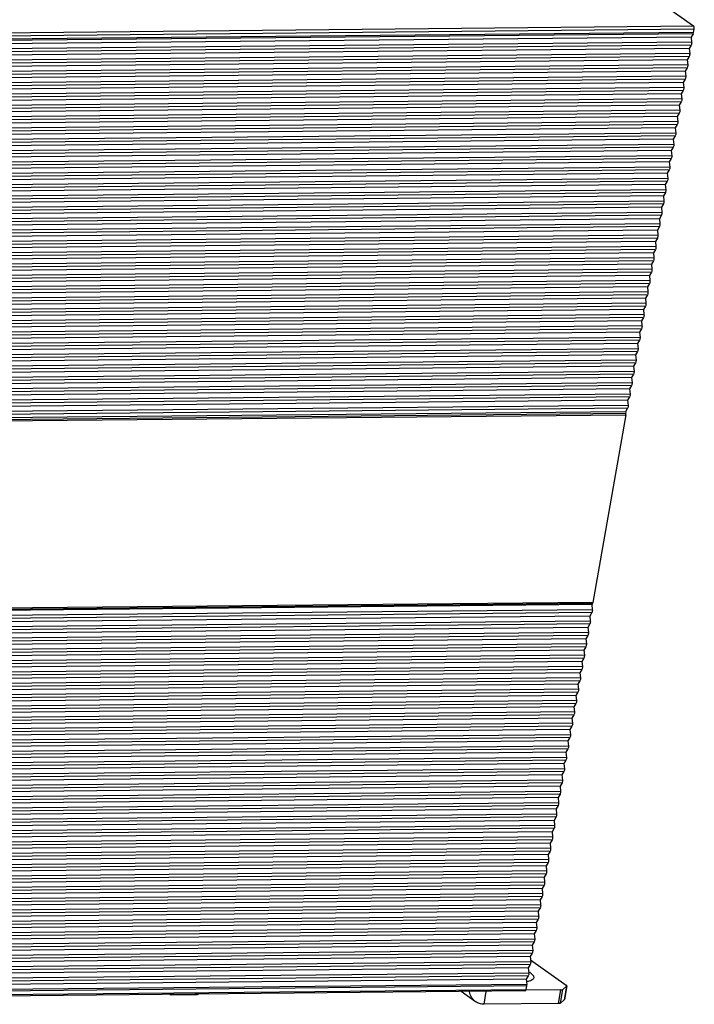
# Model space of a CAD drawing. Header units: millimetres. Extents: x 0 to 420, y 0 to 297.
# Tile 9 of 24: x 142 to 198, y 144 to 226. Entities that reach past the tile are written whole.
import ezdxf

# ---------------------------------------------------------------- set-up
doc = ezdxf.new("R2010")
doc.units = ezdxf.units.MM
doc.header["$LTSCALE"] = 23.1
doc.layers.get('0').update_dxf_attribs({"linetype": 'CONTINUOUS'})
doc.layers.add('ASSI', color=7, linetype='CONTINUOUS')

msp = doc.modelspace()

# ---------------------------------------------------------------- linework, layer by layer
at = {"color": 7, "linetype": 'CONTINUOUS'}
for p, q in [((192.72856, 228.86621), (197.56636, 225.43692)), ((197.37784, 224.51311), (119.73646, 223.75715)), ((197.5431, 224.7925), (197.37784, 224.51311)), ((197.37784, 224.51311), (197.41964, 224.08694)), ((197.57969, 224.89874), (197.62908, 225.18097)), ((197.37849, 223.85175), (197.21323, 223.57235)), ((197.21323, 223.57235), (119.57185, 222.81639)), ((197.21388, 222.91099), (197.04862, 222.6316)), ((197.21323, 223.57235), (197.25504, 223.14618)), ((197.04862, 222.6316), (119.40724, 221.87563)), ((197.04927, 221.97023), (196.88401, 221.69084)), ((197.04862, 222.6316), (197.09043, 222.20542)), ((196.88401, 221.69084), (119.24263, 220.93488)), ((196.88401, 221.69084), (196.92582, 221.26467)), ((196.7194, 220.75009), (119.07802, 219.99412)), ((196.88467, 221.02948), (196.7194, 220.75009)), ((196.7194, 220.75009), (196.76121, 220.32391)), ((196.55479, 219.80933), (118.91341, 219.05337)), ((196.72006, 220.08872), (196.55479, 219.80933)), ((196.55479, 219.80933), (196.5966, 219.38316)), ((196.39018, 218.86857), (118.7488, 218.11261)), ((196.55545, 219.14797), (196.39018, 218.86857)), ((196.39018, 218.86857), (196.43199, 218.4424)), ((196.22557, 217.92782), (118.58419, 217.17185)), ((196.39084, 218.20721), (196.22557, 217.92782)), ((196.22557, 217.92782), (196.26738, 217.50164)), ((196.22623, 217.26645), (196.06096, 216.98706)), ((196.06096, 216.98706), (118.41958, 216.2311)), ((196.06162, 216.3257), (195.89636, 216.04631)), ((196.06096, 216.98706), (196.10277, 216.56089)), ((195.89636, 216.04631), (118.25497, 215.29034)), ((195.89636, 216.04631), (195.93816, 215.62013)), ((195.73175, 215.10555), (118.09037, 214.34959)), ((195.89701, 215.38494), (195.73175, 215.10555)), ((195.73175, 215.10555), (195.77355, 214.67938)), ((195.56714, 214.16479), (117.92576, 213.40883)), ((195.7324, 214.44419), (195.56714, 214.16479)), ((195.56714, 214.16479), (195.60894, 213.73862)), ((195.40253, 213.22404), (117.76115, 212.46807)), ((195.56779, 213.50343), (195.40253, 213.22404)), ((195.40253, 213.22404), (195.44433, 212.79786)), ((195.23792, 212.28328), (117.59654, 211.52732)), ((195.40318, 212.56267), (195.23792, 212.28328)), ((195.23792, 212.28328), (195.27973, 211.85711)), ((195.07331, 211.34253), (117.43193, 210.58656)), ((195.23857, 211.62192), (195.07331, 211.34253)), ((195.07331, 211.34253), (195.11512, 210.91635)), ((195.07396, 210.68116), (194.9087, 210.40177)), ((194.9087, 210.40177), (117.26732, 209.64581)), ((194.90935, 209.74041), (194.74409, 209.46101)), ((194.9087, 210.40177), (194.95051, 209.9756)), ((194.74409, 209.46101), (117.10271, 208.70505)), ((194.74409, 209.46101), (194.7859, 209.03484)), ((194.57948, 208.52026), (116.9381, 207.76429)), ((194.74475, 208.79965), (194.57948, 208.52026)), ((194.57948, 208.52026), (194.62129, 208.09408)), ((194.41487, 207.5795), (116.77349, 206.82354)), ((194.58014, 207.85889), (194.41487, 207.5795)), ((194.41487, 207.5795), (194.45668, 207.15333)), ((194.25026, 206.63875), (116.60888, 205.88278)), ((194.41553, 206.91814), (194.25026, 206.63875)), ((194.25026, 206.63875), (194.29207, 206.21257)), ((194.08565, 205.69799), (116.44427, 204.94203)), ((194.25092, 205.97738), (194.08565, 205.69799)), ((194.08565, 205.69799), (194.12746, 205.27182)), ((194.08631, 205.03663), (193.92104, 204.75723)), ((193.92104, 204.75723), (116.27966, 204.00127)), ((193.9217, 204.09587), (193.75644, 203.81648)), ((193.92104, 204.75723), (193.96285, 204.33106)), ((193.75644, 203.81648), (116.11505, 203.06051)), ((193.75644, 203.81648), (193.79824, 203.3903)), ((193.59183, 202.87572), (115.95045, 202.11976)), ((193.75709, 203.15511), (193.59183, 202.87572)), ((193.59183, 202.87572), (193.63363, 202.44955)), ((193.42722, 201.93497), (115.78584, 201.179)), ((193.59248, 202.21436), (193.42722, 201.93497)), ((193.42722, 201.93497), (193.46902, 201.50879)), ((193.26261, 200.99421), (115.62123, 200.23825)), ((193.42787, 201.2736), (193.26261, 200.99421)), ((193.26261, 200.99421), (193.30441, 200.56804)), ((193.098, 200.05345), (115.45662, 199.29749)), ((193.26326, 200.33285), (193.098, 200.05345)), ((193.098, 200.05345), (193.13981, 199.62728)), ((192.93339, 199.1127), (115.29201, 198.35673)), ((193.09865, 199.39209), (192.93339, 199.1127)), ((192.93339, 199.1127), (192.9752, 198.68652)), ((192.93404, 198.45133), (192.76878, 198.17194)), ((192.76878, 198.17194), (115.1274, 197.41598)), ((192.76943, 197.51058), (192.60417, 197.23119)), ((192.76878, 198.17194), (192.81059, 197.74577)), ((192.60417, 197.23119), (114.96279, 196.47522)), ((192.60417, 197.23119), (192.64598, 196.80501)), ((192.43956, 196.29043), (114.79818, 195.53447)), ((192.60483, 196.56982), (192.43956, 196.29043)), ((192.43956, 196.29043), (192.48137, 195.86426)), ((192.27495, 195.34967), (114.63357, 194.59371)), ((192.44022, 195.62907), (192.27495, 195.34967)), ((192.27495, 195.34967), (192.31676, 194.9235)), ((192.11034, 194.40892), (114.46896, 193.65295)), ((192.27561, 194.68831), (192.11034, 194.40892)), ((192.11034, 194.40892), (192.15215, 193.98274)), ((191.94573, 193.46816), (114.30435, 192.7122)), ((192.111, 193.74755), (191.94573, 193.46816)), ((191.94573, 193.46816), (191.95858, 193.33725)), ((191.95402, 193.2083), (189.23474, 177.66737)), ((189.14738, 177.47531), (111.506, 176.71935)), ((189.19814, 177.56113), (189.14738, 177.47531)), ((189.14738, 177.47531), (189.18918, 177.04914)), ((188.98277, 176.53455), (111.34139, 175.77859)), ((189.14803, 176.81395), (188.98277, 176.53455)), ((188.98277, 176.53455), (189.02458, 176.10838)), ((188.81816, 175.5938), (111.17678, 174.83783)), ((188.98342, 175.87319), (188.81816, 175.5938)), ((188.81816, 175.5938), (188.85997, 175.16762)), ((188.65355, 174.65304), (111.01217, 173.89708)), ((188.81881, 174.93243), (188.65355, 174.65304)), ((188.65355, 174.65304), (188.69536, 174.22687)), ((188.6542, 173.99168), (188.48894, 173.71229)), ((188.48894, 173.71229), (110.84756, 172.95632)), ((188.4896, 173.05092), (188.32433, 172.77153)), ((188.48894, 173.71229), (188.53075, 173.28611)), ((188.32433, 172.77153), (110.68295, 172.01557)), ((188.32433, 172.77153), (188.36614, 172.34536)), ((188.15972, 171.83077), (110.51834, 171.07481)), ((188.32499, 172.11017), (188.15972, 171.83077)), ((188.15972, 171.83077), (188.20153, 171.4046)), ((187.99511, 170.89002), (110.35373, 170.13405)), ((188.16038, 171.16941), (187.99511, 170.89002)), ((187.99511, 170.89002), (188.03692, 170.46384)), ((187.8305, 169.94926), (110.18912, 169.1933)), ((187.99577, 170.22865), (187.8305, 169.94926)), ((187.8305, 169.94926), (187.87231, 169.52309)), ((187.66589, 169.00851), (110.02451, 168.25254)), ((187.83116, 169.2879), (187.66589, 169.00851)), ((187.66589, 169.00851), (187.7077, 168.58233)), ((187.66655, 168.34714), (187.50129, 168.06775)), ((187.50129, 168.06775), (109.8599, 167.31179)), ((187.50194, 167.40639), (187.33668, 167.12699)), ((187.50129, 168.06775), (187.54309, 167.64158)), ((187.33668, 167.12699), (109.6953, 166.37103)), ((187.33733, 166.46563), (187.17207, 166.18624)), ((187.33668, 167.12699), (187.37848, 166.70082)), ((187.17207, 166.18624), (109.53069, 165.43027)), ((187.17207, 166.18624), (187.21387, 165.76006)), ((187.00746, 165.24548), (109.36608, 164.48952)), ((187.17272, 165.52487), (187.00746, 165.24548)), ((187.00746, 165.24548), (187.04926, 164.81931)), ((186.84285, 164.30473), (109.20147, 163.54876)), ((187.00811, 164.58412), (186.84285, 164.30473)), ((186.84285, 164.30473), (186.88466, 163.87855)), ((186.67824, 163.36397), (109.03686, 162.60801)), ((186.8435, 163.64336), (186.67824, 163.36397)), ((186.67824, 163.36397), (186.72005, 162.9378)), ((186.51363, 162.42321), (108.87225, 161.66725)), ((186.67889, 162.70261), (186.51363, 162.42321)), ((186.51363, 162.42321), (186.55544, 161.99704)), ((186.51428, 161.76185), (186.34902, 161.48246)), ((186.34902, 161.48246), (108.70764, 160.72649)), ((186.34968, 160.82109), (186.18441, 160.5417)), ((186.34902, 161.48246), (186.39083, 161.05628)), ((186.18441, 160.5417), (108.54303, 159.78574)), ((186.18441, 160.5417), (186.22622, 160.11553)), ((186.0198, 159.60095), (108.37842, 158.84498)), ((186.18507, 159.88034), (186.0198, 159.60095)), ((186.0198, 159.60095), (186.06161, 159.17477)), ((185.85519, 158.66019), (108.21381, 157.90423)), ((186.02046, 158.93958), (185.85519, 158.66019)), ((185.85519, 158.66019), (185.897, 158.23402)), ((185.69058, 157.71943), (108.0492, 156.96347)), ((185.85585, 157.99883), (185.69058, 157.71943)), ((185.69058, 157.71943), (185.73239, 157.29326)), ((185.52597, 156.77868), (107.88459, 156.02271)), ((185.69124, 157.05807), (185.52597, 156.77868)), ((185.52597, 156.77868), (185.56778, 156.3525)), ((185.52663, 156.11731), (185.36137, 155.83792)), ((185.36137, 155.83792), (107.71998, 155.08196)), ((185.36202, 155.17656), (185.19676, 154.89717)), ((185.36137, 155.83792), (185.40317, 155.41175)), ((185.19676, 154.89717), (107.55538, 154.1412)), ((185.19741, 154.2358), (185.03215, 153.95641)), ((185.19676, 154.89717), (185.23856, 154.47099)), ((185.03215, 153.95641), (107.39077, 153.20045)), ((185.03215, 153.95641), (185.07395, 153.53024)), ((184.86754, 153.01565), (107.22616, 152.25969)), ((185.0328, 153.29505), (184.86754, 153.01565)), ((184.86754, 153.01565), (184.90934, 152.58948)), ((184.70293, 152.0749), (107.06155, 151.31893)), ((184.86819, 152.35429), (184.70293, 152.0749)), ((184.70293, 152.0749), (184.74474, 151.64872)), ((184.53832, 151.13414), (106.89694, 150.37818)), ((184.70358, 151.41353), (184.53832, 151.13414)), ((184.53832, 151.13414), (184.58013, 150.70797)), ((184.37371, 150.19339), (106.73233, 149.43742)), ((184.53897, 150.47278), (184.37371, 150.19339)), ((184.37371, 150.19339), (184.41552, 149.76721)), ((184.37436, 149.53202), (184.2091, 149.25263)), ((184.2091, 149.25263), (106.56772, 148.49667)), ((184.20976, 148.59127), (184.04449, 148.31187)), ((184.2091, 149.25263), (184.25091, 148.82646)), ((184.04449, 148.31187), (106.40311, 147.55591)), ((184.04449, 148.31187), (184.0863, 147.8857)), ((183.87988, 147.37112), (106.2385, 146.61515)), ((184.04515, 147.65051), (183.87988, 147.37112)), ((183.87988, 147.37112), (183.92169, 146.94494)), ((183.71527, 146.43036), (106.07389, 145.6744)), ((183.88054, 146.70975), (183.71527, 146.43036)), ((183.71527, 146.43036), (183.75708, 146.00419)), ((183.60944, 145.46082), (105.96806, 144.70485)), ((179.51744, 144.5693), (178.33224, 145.40944)), ((183.70314, 145.59301), (183.75252, 145.87524)), ((187.07001, 145.87838), (186.87248, 144.74947)), ((186.85773, 144.72491), (186.56334, 144.45893)), ((186.37536, 144.41684), (180.22072, 144.35692))]:
    msp.add_line(p, q, dxfattribs=at)
at = {"color": 9, "linetype": 'CONTINUOUS'}
for p, q in [((119.92498, 224.68095), (197.56636, 225.43692)), ((197.5431, 224.7925), (119.90172, 224.03654)), ((197.57969, 224.89874), (119.93831, 224.14278)), ((119.9877, 224.42501), (197.62908, 225.18097)), ((197.37849, 223.85175), (119.73711, 223.09578)), ((197.41964, 224.08694), (119.77826, 223.33097)), ((197.21388, 222.91099), (119.5725, 222.15503)), ((197.25504, 223.14618), (119.61366, 222.39022)), ((197.04927, 221.97023), (119.40789, 221.21427)), ((197.09043, 222.20542), (119.44905, 221.44946)), ((196.92582, 221.26467), (119.28444, 220.5087)), ((196.76121, 220.32391), (119.11983, 219.56795)), ((196.88467, 221.02948), (119.24328, 220.27351)), ((196.72006, 220.08872), (119.07868, 219.33276)), ((196.55545, 219.14797), (118.91407, 218.392)), ((196.5966, 219.38316), (118.95522, 218.62719)), ((196.39084, 218.20721), (118.74946, 217.45125)), ((196.43199, 218.4424), (118.79061, 217.68644)), ((196.22623, 217.26645), (118.58485, 216.51049)), ((196.26738, 217.50164), (118.626, 216.74568)), ((196.06162, 216.3257), (118.42024, 215.56973)), ((196.10277, 216.56089), (118.46139, 215.80492)), ((195.93816, 215.62013), (118.29678, 214.86417)), ((195.77355, 214.67938), (118.13217, 213.92341)), ((195.89701, 215.38494), (118.25563, 214.62898)), ((195.7324, 214.44419), (118.09102, 213.68822)), ((195.56779, 213.50343), (117.92641, 212.74747)), ((195.60894, 213.73862), (117.96756, 212.98266)), ((195.40318, 212.56267), (117.7618, 211.80671)), ((195.44433, 212.79786), (117.80295, 212.0419)), ((195.23857, 211.62192), (117.59719, 210.86595)), ((195.27973, 211.85711), (117.63834, 211.10114)), ((195.07396, 210.68116), (117.43258, 209.9252)), ((195.11512, 210.91635), (117.47374, 210.16039)), ((194.90935, 209.74041), (117.26797, 208.98444)), ((194.95051, 209.9756), (117.30913, 209.21963)), ((194.7859, 209.03484), (117.14452, 208.27888)), ((194.62129, 208.09408), (116.97991, 207.33812)), ((194.74475, 208.79965), (117.10336, 208.04369)), ((194.58014, 207.85889), (116.93876, 207.10293)), ((194.41553, 206.91814), (116.77415, 206.16217)), ((194.45668, 207.15333), (116.8153, 206.39736)), ((194.25092, 205.97738), (116.60954, 205.22142)), ((194.29207, 206.21257), (116.65069, 205.45661)), ((194.08631, 205.03663), (116.44493, 204.28066)), ((194.12746, 205.27182), (116.48608, 204.51585)), ((193.9217, 204.09587), (116.28032, 203.33991)), ((193.96285, 204.33106), (116.32147, 203.5751)), ((193.79824, 203.3903), (116.15686, 202.63434)), ((193.63363, 202.44955), (115.99225, 201.69358)), ((193.75709, 203.15511), (116.11571, 202.39915)), ((193.59248, 202.21436), (115.9511, 201.45839)), ((193.42787, 201.2736), (115.78649, 200.51764)), ((193.46902, 201.50879), (115.82764, 200.75283)), ((193.26326, 200.33285), (115.62188, 199.57688)), ((193.30441, 200.56804), (115.66303, 199.81207)), ((193.09865, 199.39209), (115.45727, 198.63613)), ((193.13981, 199.62728), (115.49842, 198.87132)), ((192.93404, 198.45133), (115.29266, 197.69537)), ((192.9752, 198.68652), (115.33382, 197.93056)), ((192.76943, 197.51058), (115.12805, 196.75461)), ((192.81059, 197.74577), (115.16921, 196.9898)), ((192.64598, 196.80501), (115.0046, 196.04905)), ((192.48137, 195.86426), (114.83999, 195.10829)), ((192.60483, 196.56982), (114.96344, 195.81386)), ((192.44022, 195.62907), (114.79884, 194.8731)), ((192.27561, 194.68831), (114.63423, 193.93235)), ((192.31676, 194.9235), (114.67538, 194.16754)), ((192.111, 193.74755), (114.46962, 192.99159)), ((192.15215, 193.98274), (114.51077, 193.22678)), ((114.31264, 192.45234), (191.95402, 193.2083)), ((114.3172, 192.58129), (191.95858, 193.33725)), ((189.19814, 177.56113), (111.55676, 176.80517)), ((189.23474, 177.66737), (111.59336, 176.91141)), ((189.14803, 176.81395), (111.50665, 176.05798)), ((189.18918, 177.04914), (111.5478, 176.29317)), ((188.98342, 175.87319), (111.34204, 175.11723)), ((189.02458, 176.10838), (111.38319, 175.35241)), ((188.81881, 174.93243), (111.17743, 174.17647)), ((188.85997, 175.16762), (111.21859, 174.41166)), ((188.6542, 173.99168), (111.01282, 173.23571)), ((188.69536, 174.22687), (111.05398, 173.4709)), ((188.4896, 173.05092), (110.84821, 172.29496)), ((188.53075, 173.28611), (110.88937, 172.53015)), ((188.36614, 172.34536), (110.72476, 171.58939)), ((188.20153, 171.4046), (110.56015, 170.64863)), ((188.32499, 172.11017), (110.68361, 171.3542)), ((188.16038, 171.16941), (110.519, 170.41345)), ((187.99577, 170.22865), (110.35439, 169.47269)), ((188.03692, 170.46384), (110.39554, 169.70788)), ((187.83116, 169.2879), (110.18978, 168.53193)), ((187.87231, 169.52309), (110.23093, 168.76712)), ((187.66655, 168.34714), (110.02517, 167.59118)), ((187.7077, 168.58233), (110.06632, 167.82637)), ((187.50194, 167.40639), (109.86056, 166.65042)), ((187.54309, 167.64158), (109.90171, 166.88561)), ((187.33733, 166.46563), (109.69595, 165.70967)), ((187.37848, 166.70082), (109.7371, 165.94485)), ((187.21387, 165.76006), (109.57249, 165.0041)), ((187.17272, 165.52487), (109.53134, 164.76891)), ((187.00811, 164.58412), (109.36673, 163.82815)), ((187.04926, 164.81931), (109.40788, 164.06334)), ((186.8435, 163.64336), (109.20212, 162.8874)), ((186.88466, 163.87855), (109.24327, 163.12259)), ((186.67889, 162.70261), (109.03751, 161.94664)), ((186.72005, 162.9378), (109.07867, 162.18183)), ((186.51428, 161.76185), (108.8729, 161.00589)), ((186.55544, 161.99704), (108.91406, 161.24107)), ((186.34968, 160.82109), (108.70829, 160.06513)), ((186.39083, 161.05628), (108.74945, 160.30032)), ((186.22622, 160.11553), (108.58484, 159.35956)), ((186.06161, 159.17477), (108.42023, 158.41881)), ((186.18507, 159.88034), (108.54369, 159.12437)), ((186.02046, 158.93958), (108.37908, 158.18362)), ((185.85585, 157.99883), (108.21447, 157.24286)), ((185.897, 158.23402), (108.25562, 157.47805)), ((185.69124, 157.05807), (108.04986, 156.30211)), ((185.73239, 157.29326), (108.09101, 156.53729)), ((185.52663, 156.11731), (107.88525, 155.36135)), ((185.56778, 156.3525), (107.9264, 155.59654)), ((185.36202, 155.17656), (107.72064, 154.42059)), ((185.40317, 155.41175), (107.76179, 154.65578)), ((185.19741, 154.2358), (107.55603, 153.47984)), ((185.23856, 154.47099), (107.59718, 153.71503)), ((185.07395, 153.53024), (107.43257, 152.77427)), ((184.90934, 152.58948), (107.26796, 151.83351)), ((185.0328, 153.29505), (107.39142, 152.53908)), ((184.86819, 152.35429), (107.22681, 151.59833)), ((184.70358, 151.41353), (107.0622, 150.65757)), ((184.74474, 151.64872), (107.10335, 150.89276)), ((184.53897, 150.47278), (106.89759, 149.71681)), ((184.58013, 150.70797), (106.93875, 149.952)), ((184.37436, 149.53202), (106.73298, 148.77606)), ((184.41552, 149.76721), (106.77414, 149.01125)), ((184.20976, 148.59127), (106.56837, 147.8353)), ((184.25091, 148.82646), (106.60953, 148.07049)), ((184.0863, 147.8857), (106.44492, 147.12973)), ((183.92169, 146.94494), (106.28031, 146.18898)), ((184.04515, 147.65051), (106.40377, 146.89455)), ((183.88054, 146.70975), (106.23916, 145.95379)), ((106.06176, 144.83705), (183.70314, 145.59301)), ((183.75252, 145.87524), (106.11114, 145.11927)), ((183.75708, 146.00419), (106.1157, 145.24822)), ((180.22072, 144.35692), (180.40842, 145.42965)), ((186.37536, 144.41684), (186.5729, 145.54575)), ((186.56334, 144.45893), (186.76087, 145.58784)), ((187.05526, 145.85382), (186.85773, 144.72491))]:
    msp.add_line(p, q, dxfattribs=at)
at = {"color": 3, "linetype": 'CONTINUOUS'}
for p, q in [((184.07098, 148.04187), (187.02107, 145.95068)), ((186.5729, 145.54575), (183.67857, 145.51757)), ((186.76087, 145.58784), (187.05526, 145.85382)), ((154.31868, 145.15281), (156.44832, 145.17354))]:
    msp.add_line(p, q, dxfattribs=at)
at = {"color": 7, "linetype": 'CONTINUOUS'}
for points, knots in [([(197.62908, 225.18097), (197.63787, 225.2312), (197.636, 225.30745), (197.60566, 225.39354), (197.5807, 225.42675), (197.56636, 225.43692)], [0, 0, 0, 0, 0.56059049, 0.80678888, 1, 1, 1, 1]), ([(197.5431, 224.7925), (197.54744, 224.79983), (197.56458, 224.83334), (197.57469, 224.87012), (197.57969, 224.89874)], [0, 0, 0, 0, 0.22663279, 1, 1, 1, 1]), ([(197.41964, 224.08694), (197.42384, 224.04413), (197.42134, 223.96296), (197.39756, 223.88398), (197.37849, 223.85175)], [0, 0, 0, 0, 0.53452108, 1, 1, 1, 1]), ([(197.25504, 223.14618), (197.25923, 223.10337), (197.25673, 223.02221), (197.23295, 222.94323), (197.21388, 222.91099)], [0, 0, 0, 0, 0.53452108, 1, 1, 1, 1]), ([(197.09043, 222.20542), (197.09463, 222.16262), (197.09212, 222.08145), (197.06834, 222.00247), (197.04927, 221.97023)], [0, 0, 0, 0, 0.53452108, 1, 1, 1, 1]), ([(196.92582, 221.26467), (196.93002, 221.22186), (196.92751, 221.1407), (196.90373, 221.06172), (196.88467, 221.02948)], [0, 0, 0, 0, 0.53452108, 1, 1, 1, 1]), ([(196.76121, 220.32391), (196.76541, 220.28111), (196.76291, 220.19994), (196.73912, 220.12096), (196.72006, 220.08872)], [0, 0, 0, 0, 0.53452108, 1, 1, 1, 1]), ([(196.5966, 219.38316), (196.6008, 219.34035), (196.5983, 219.25918), (196.57452, 219.1802), (196.55545, 219.14797)], [0, 0, 0, 0, 0.53452108, 1, 1, 1, 1]), ([(196.43199, 218.4424), (196.43619, 218.39959), (196.43369, 218.31843), (196.40991, 218.23945), (196.39084, 218.20721)], [0, 0, 0, 0, 0.53452108, 1, 1, 1, 1]), ([(196.26738, 217.50164), (196.27158, 217.45884), (196.26908, 217.37767), (196.2453, 217.29869), (196.22623, 217.26645)], [0, 0, 0, 0, 0.53452108, 1, 1, 1, 1]), ([(196.10277, 216.56089), (196.10697, 216.51808), (196.10447, 216.43692), (196.08069, 216.35794), (196.06162, 216.3257)], [0, 0, 0, 0, 0.53452108, 1, 1, 1, 1]), ([(195.93816, 215.62013), (195.94236, 215.57733), (195.93986, 215.49616), (195.91608, 215.41718), (195.89701, 215.38494)], [0, 0, 0, 0, 0.53452108, 1, 1, 1, 1]), ([(195.77355, 214.67938), (195.77775, 214.63657), (195.77525, 214.5554), (195.75147, 214.47642), (195.7324, 214.44419)], [0, 0, 0, 0, 0.53452108, 1, 1, 1, 1]), ([(195.60894, 213.73862), (195.61314, 213.69581), (195.61064, 213.61465), (195.58686, 213.53567), (195.56779, 213.50343)], [0, 0, 0, 0, 0.53452108, 1, 1, 1, 1]), ([(195.44433, 212.79786), (195.44853, 212.75506), (195.44603, 212.67389), (195.42225, 212.59491), (195.40318, 212.56267)], [0, 0, 0, 0, 0.53452108, 1, 1, 1, 1]), ([(195.27973, 211.85711), (195.28392, 211.8143), (195.28142, 211.73314), (195.25764, 211.65416), (195.23857, 211.62192)], [0, 0, 0, 0, 0.53452108, 1, 1, 1, 1]), ([(195.11512, 210.91635), (195.11932, 210.87355), (195.11681, 210.79238), (195.09303, 210.7134), (195.07396, 210.68116)], [0, 0, 0, 0, 0.53452108, 1, 1, 1, 1]), ([(194.95051, 209.9756), (194.95471, 209.93279), (194.9522, 209.85162), (194.92842, 209.77264), (194.90935, 209.74041)], [0, 0, 0, 0, 0.53452108, 1, 1, 1, 1]), ([(194.7859, 209.03484), (194.7901, 208.99203), (194.78759, 208.91087), (194.76381, 208.83189), (194.74475, 208.79965)], [0, 0, 0, 0, 0.53452108, 1, 1, 1, 1]), ([(194.62129, 208.09408), (194.62549, 208.05128), (194.62299, 207.97011), (194.5992, 207.89113), (194.58014, 207.85889)], [0, 0, 0, 0, 0.53452108, 1, 1, 1, 1]), ([(194.45668, 207.15333), (194.46088, 207.11052), (194.45838, 207.02936), (194.4346, 206.95038), (194.41553, 206.91814)], [0, 0, 0, 0, 0.53452108, 1, 1, 1, 1]), ([(194.29207, 206.21257), (194.29627, 206.16977), (194.29377, 206.0886), (194.26999, 206.00962), (194.25092, 205.97738)], [0, 0, 0, 0, 0.53452108, 1, 1, 1, 1]), ([(194.12746, 205.27182), (194.13166, 205.22901), (194.12916, 205.14784), (194.10538, 205.06886), (194.08631, 205.03663)], [0, 0, 0, 0, 0.53452108, 1, 1, 1, 1]), ([(193.96285, 204.33106), (193.96705, 204.28825), (193.96455, 204.20709), (193.94077, 204.12811), (193.9217, 204.09587)], [0, 0, 0, 0, 0.53452108, 1, 1, 1, 1]), ([(193.79824, 203.3903), (193.80244, 203.3475), (193.79994, 203.26633), (193.77616, 203.18735), (193.75709, 203.15511)], [0, 0, 0, 0, 0.53452108, 1, 1, 1, 1]), ([(193.63363, 202.44955), (193.63783, 202.40674), (193.63533, 202.32558), (193.61155, 202.2466), (193.59248, 202.21436)], [0, 0, 0, 0, 0.53452108, 1, 1, 1, 1]), ([(193.46902, 201.50879), (193.47322, 201.46599), (193.47072, 201.38482), (193.44694, 201.30584), (193.42787, 201.2736)], [0, 0, 0, 0, 0.53452108, 1, 1, 1, 1]), ([(193.30441, 200.56804), (193.30861, 200.52523), (193.30611, 200.44406), (193.28233, 200.36508), (193.26326, 200.33285)], [0, 0, 0, 0, 0.53452108, 1, 1, 1, 1]), ([(193.13981, 199.62728), (193.144, 199.58447), (193.1415, 199.50331), (193.11772, 199.42433), (193.09865, 199.39209)], [0, 0, 0, 0, 0.53452108, 1, 1, 1, 1]), ([(192.9752, 198.68652), (192.9794, 198.64372), (192.97689, 198.56255), (192.95311, 198.48357), (192.93404, 198.45133)], [0, 0, 0, 0, 0.53452108, 1, 1, 1, 1]), ([(192.81059, 197.74577), (192.81479, 197.70296), (192.81228, 197.6218), (192.7885, 197.54282), (192.76943, 197.51058)], [0, 0, 0, 0, 0.53452108, 1, 1, 1, 1]), ([(192.64598, 196.80501), (192.65018, 196.76221), (192.64767, 196.68104), (192.62389, 196.60206), (192.60483, 196.56982)], [0, 0, 0, 0, 0.53452108, 1, 1, 1, 1]), ([(192.48137, 195.86426), (192.48557, 195.82145), (192.48307, 195.74028), (192.45929, 195.6613), (192.44022, 195.62907)], [0, 0, 0, 0, 0.53452108, 1, 1, 1, 1]), ([(192.31676, 194.9235), (192.32096, 194.88069), (192.31846, 194.79953), (192.29468, 194.72055), (192.27561, 194.68831)], [0, 0, 0, 0, 0.53452108, 1, 1, 1, 1]), ([(192.15215, 193.98274), (192.15635, 193.93994), (192.15385, 193.85877), (192.13007, 193.77979), (192.111, 193.74755)], [0, 0, 0, 0, 0.53452108, 1, 1, 1, 1]), ([(191.95402, 193.2083), (191.95584, 193.21872), (191.9617, 193.26142), (191.96175, 193.3049), (191.95858, 193.33725)], [0, 0, 0, 0, 0.24546251, 1, 1, 1, 1]), ([(189.19814, 177.56113), (189.20248, 177.56846), (189.21962, 177.60198), (189.22973, 177.63875), (189.23474, 177.66737)], [0, 0, 0, 0, 0.22667733, 1, 1, 1, 1]), ([(189.18918, 177.04914), (189.19338, 177.00633), (189.19088, 176.92516), (189.1671, 176.84618), (189.14803, 176.81395)], [0, 0, 0, 0, 0.53452108, 1, 1, 1, 1]), ([(189.02458, 176.10838), (189.02877, 176.06557), (189.02627, 175.98441), (189.00249, 175.90543), (188.98342, 175.87319)], [0, 0, 0, 0, 0.53452108, 1, 1, 1, 1]), ([(188.85997, 175.16762), (188.86416, 175.12482), (188.86166, 175.04365), (188.83788, 174.96467), (188.81881, 174.93243)], [0, 0, 0, 0, 0.53452108, 1, 1, 1, 1]), ([(188.69536, 174.22687), (188.69956, 174.18406), (188.69705, 174.1029), (188.67327, 174.02392), (188.6542, 173.99168)], [0, 0, 0, 0, 0.53452108, 1, 1, 1, 1]), ([(188.53075, 173.28611), (188.53495, 173.24331), (188.53244, 173.16214), (188.50866, 173.08316), (188.4896, 173.05092)], [0, 0, 0, 0, 0.53452108, 1, 1, 1, 1]), ([(188.36614, 172.34536), (188.37034, 172.30255), (188.36784, 172.22138), (188.34405, 172.1424), (188.32499, 172.11017)], [0, 0, 0, 0, 0.53452108, 1, 1, 1, 1]), ([(188.20153, 171.4046), (188.20573, 171.36179), (188.20323, 171.28063), (188.17945, 171.20165), (188.16038, 171.16941)], [0, 0, 0, 0, 0.53452108, 1, 1, 1, 1]), ([(188.03692, 170.46384), (188.04112, 170.42104), (188.03862, 170.33987), (188.01484, 170.26089), (187.99577, 170.22865)], [0, 0, 0, 0, 0.53452108, 1, 1, 1, 1]), ([(187.87231, 169.52309), (187.87651, 169.48028), (187.87401, 169.39912), (187.85023, 169.32014), (187.83116, 169.2879)], [0, 0, 0, 0, 0.53452108, 1, 1, 1, 1]), ([(187.7077, 168.58233), (187.7119, 168.53953), (187.7094, 168.45836), (187.68562, 168.37938), (187.66655, 168.34714)], [0, 0, 0, 0, 0.53452108, 1, 1, 1, 1]), ([(187.54309, 167.64158), (187.54729, 167.59877), (187.54479, 167.5176), (187.52101, 167.43862), (187.50194, 167.40639)], [0, 0, 0, 0, 0.53452108, 1, 1, 1, 1]), ([(187.37848, 166.70082), (187.38268, 166.65801), (187.38018, 166.57685), (187.3564, 166.49787), (187.33733, 166.46563)], [0, 0, 0, 0, 0.53452108, 1, 1, 1, 1]), ([(187.21387, 165.76006), (187.21807, 165.71726), (187.21557, 165.63609), (187.19179, 165.55711), (187.17272, 165.52487)], [0, 0, 0, 0, 0.53452108, 1, 1, 1, 1]), ([(187.04926, 164.81931), (187.05346, 164.7765), (187.05096, 164.69534), (187.02718, 164.61636), (187.00811, 164.58412)], [0, 0, 0, 0, 0.53452108, 1, 1, 1, 1]), ([(186.88466, 163.87855), (186.88885, 163.83575), (186.88635, 163.75458), (186.86257, 163.6756), (186.8435, 163.64336)], [0, 0, 0, 0, 0.53452108, 1, 1, 1, 1]), ([(186.72005, 162.9378), (186.72425, 162.89499), (186.72174, 162.81382), (186.69796, 162.73484), (186.67889, 162.70261)], [0, 0, 0, 0, 0.53452108, 1, 1, 1, 1]), ([(186.55544, 161.99704), (186.55964, 161.95423), (186.55713, 161.87307), (186.53335, 161.79409), (186.51428, 161.76185)], [0, 0, 0, 0, 0.53452108, 1, 1, 1, 1]), ([(186.39083, 161.05628), (186.39503, 161.01348), (186.39252, 160.93231), (186.36874, 160.85333), (186.34968, 160.82109)], [0, 0, 0, 0, 0.53452108, 1, 1, 1, 1]), ([(186.22622, 160.11553), (186.23042, 160.07272), (186.22792, 159.99156), (186.20413, 159.91258), (186.18507, 159.88034)], [0, 0, 0, 0, 0.53452108, 1, 1, 1, 1]), ([(186.06161, 159.17477), (186.06581, 159.13197), (186.06331, 159.0508), (186.03953, 158.97182), (186.02046, 158.93958)], [0, 0, 0, 0, 0.53452108, 1, 1, 1, 1]), ([(185.897, 158.23402), (185.9012, 158.19121), (185.8987, 158.11004), (185.87492, 158.03106), (185.85585, 157.99883)], [0, 0, 0, 0, 0.53452108, 1, 1, 1, 1]), ([(185.73239, 157.29326), (185.73659, 157.25045), (185.73409, 157.16929), (185.71031, 157.09031), (185.69124, 157.05807)], [0, 0, 0, 0, 0.53452108, 1, 1, 1, 1]), ([(185.56778, 156.3525), (185.57198, 156.3097), (185.56948, 156.22853), (185.5457, 156.14955), (185.52663, 156.11731)], [0, 0, 0, 0, 0.53452108, 1, 1, 1, 1]), ([(185.40317, 155.41175), (185.40737, 155.36894), (185.40487, 155.28778), (185.38109, 155.2088), (185.36202, 155.17656)], [0, 0, 0, 0, 0.53452108, 1, 1, 1, 1]), ([(185.23856, 154.47099), (185.24276, 154.42819), (185.24026, 154.34702), (185.21648, 154.26804), (185.19741, 154.2358)], [0, 0, 0, 0, 0.53452108, 1, 1, 1, 1]), ([(185.07395, 153.53024), (185.07815, 153.48743), (185.07565, 153.40626), (185.05187, 153.32728), (185.0328, 153.29505)], [0, 0, 0, 0, 0.53452108, 1, 1, 1, 1]), ([(184.90934, 152.58948), (184.91354, 152.54667), (184.91104, 152.46551), (184.88726, 152.38653), (184.86819, 152.35429)], [0, 0, 0, 0, 0.53452108, 1, 1, 1, 1]), ([(184.74474, 151.64872), (184.74893, 151.60592), (184.74643, 151.52475), (184.72265, 151.44577), (184.70358, 151.41353)], [0, 0, 0, 0, 0.53452108, 1, 1, 1, 1]), ([(184.58013, 150.70797), (184.58433, 150.66516), (184.58182, 150.584), (184.55804, 150.50502), (184.53897, 150.47278)], [0, 0, 0, 0, 0.53452108, 1, 1, 1, 1]), ([(184.41552, 149.76721), (184.41972, 149.72441), (184.41721, 149.64324), (184.39343, 149.56426), (184.37436, 149.53202)], [0, 0, 0, 0, 0.53452108, 1, 1, 1, 1]), ([(184.25091, 148.82646), (184.25511, 148.78365), (184.2526, 148.70248), (184.22882, 148.6235), (184.20976, 148.59127)], [0, 0, 0, 0, 0.53452108, 1, 1, 1, 1]), ([(184.0863, 147.8857), (184.0905, 147.84289), (184.088, 147.76173), (184.06422, 147.68275), (184.04515, 147.65051)], [0, 0, 0, 0, 0.53452108, 1, 1, 1, 1]), ([(183.92169, 146.94494), (183.92589, 146.90214), (183.92339, 146.82097), (183.89961, 146.74199), (183.88054, 146.70975)], [0, 0, 0, 0, 0.53452108, 1, 1, 1, 1]), ([(179.51745, 144.5693), (179.38508, 144.66316), (179.15411, 144.92013), (179.04834, 145.24632), (179.02367, 145.41587)], [0, 0, 0, 0, 0.48640467, 1, 1, 1, 1]), ([(183.60944, 145.4609), (183.62003, 145.46097), (183.65091, 145.47194), (183.68539, 145.52156), (183.69855, 145.56679), (183.70314, 145.59301)], [0, 0, 0, 0, 0.18426751, 0.53674201, 1, 1, 1, 1]), ([(183.75252, 145.87524), (183.75434, 145.88565), (183.7602, 145.92835), (183.76025, 145.97183), (183.75708, 146.00419)], [0, 0, 0, 0, 0.24541191, 1, 1, 1, 1]), ([(180.22072, 144.35692), (180.09469, 144.35569), (179.84458, 144.38848), (179.6169, 144.49878), (179.51745, 144.5693)], [0, 0, 0, 0, 0.50831465, 1, 1, 1, 1]), ([(186.56334, 144.45893), (186.55509, 144.45147), (186.532, 144.43879), (186.46926, 144.42078), (186.41472, 144.41722), (186.37536, 144.41684)], [0, 0, 0, 0, 0.1707776, 0.39583843, 1, 1, 1, 1]), ([(186.87248, 144.74947), (186.87208, 144.74725), (186.86949, 144.73789), (186.86322, 144.72987), (186.85773, 144.72491)], [0, 0, 0, 0, 0.23392837, 1, 1, 1, 1])]:
    msp.add_open_spline(points, degree=3, knots=knots, dxfattribs=at)
at = {"color": 3, "linetype": 'CONTINUOUS'}
for points, knots in [([(186.5729, 145.54575), (186.61225, 145.54613), (186.66679, 145.54968), (186.72953, 145.5677), (186.75262, 145.58038), (186.76087, 145.58784)], [0, 0, 0, 0, 0.60416157, 0.8292224, 1, 1, 1, 1]), ([(187.07001, 145.87838), (187.07099, 145.88394), (187.06959, 145.90065), (187.05191, 145.92669), (187.03271, 145.94243), (187.02107, 145.95068)], [0, 0, 0, 0, 0.18583167, 0.53029771, 1, 1, 1, 1]), ([(187.05526, 145.85382), (187.05723, 145.8556), (187.064, 145.86245), (187.06879, 145.8715), (187.07001, 145.87838)], [0, 0, 0, 0, 0.2756323, 1, 1, 1, 1]), ([(154.20436, 145.17446), (154.21319, 145.17077), (154.24991, 145.15769), (154.28931, 145.15252), (154.31868, 145.15281)], [0, 0, 0, 0, 0.24578902, 1, 1, 1, 1]), ([(156.44832, 145.17354), (156.45846, 145.17364), (156.50009, 145.17606), (156.54116, 145.18627), (156.57062, 145.1975)], [0, 0, 0, 0, 0.24328619, 1, 1, 1, 1])]:
    msp.add_open_spline(points, degree=3, knots=knots, dxfattribs=at)
at = {"layer": 'ASSI', "color": 3, "linetype": 'CONTINUOUS'}
msp.add_arc((183.11258, 145.62663), 1.63959, 54.6161052, 56.5967596, dxfattribs=at)
for points, knots in [([(183.91074, 147.05968), (183.9199, 147.0544), (183.9552, 147.03375), (183.98991, 147.01209), (184.01523, 146.99539)], [0, 0, 0, 0, 0.25839388, 1, 1, 1, 1]), ([(184.06199, 146.96337), (184.10756, 146.93098), (184.18762, 146.86749), (184.28118, 146.76361), (184.33538, 146.66038), (184.34107, 146.58905), (184.33563, 146.55786)], [0, 0, 0, 0, 0.32765532, 0.59662584, 0.81438614, 1, 1, 1, 1]), ([(183.87024, 146.25145), (183.85954, 146.24897), (183.81507, 146.23907), (183.77025, 146.2307), (183.73613, 146.22507)], [0, 0, 0, 0, 0.24097836, 1, 1, 1, 1]), ([(184.33563, 146.55786), (184.32963, 146.5235), (184.29435, 146.45128), (184.1926, 146.36737), (184.04727, 146.29872), (183.93356, 146.26614), (183.87024, 146.25145)], [0, 0, 0, 0, 0.17912315, 0.39453692, 0.66610848, 1, 1, 1, 1])]:
    msp.add_open_spline(points, degree=3, knots=knots, dxfattribs=at)

doc.saveas('drawing.dxf')
